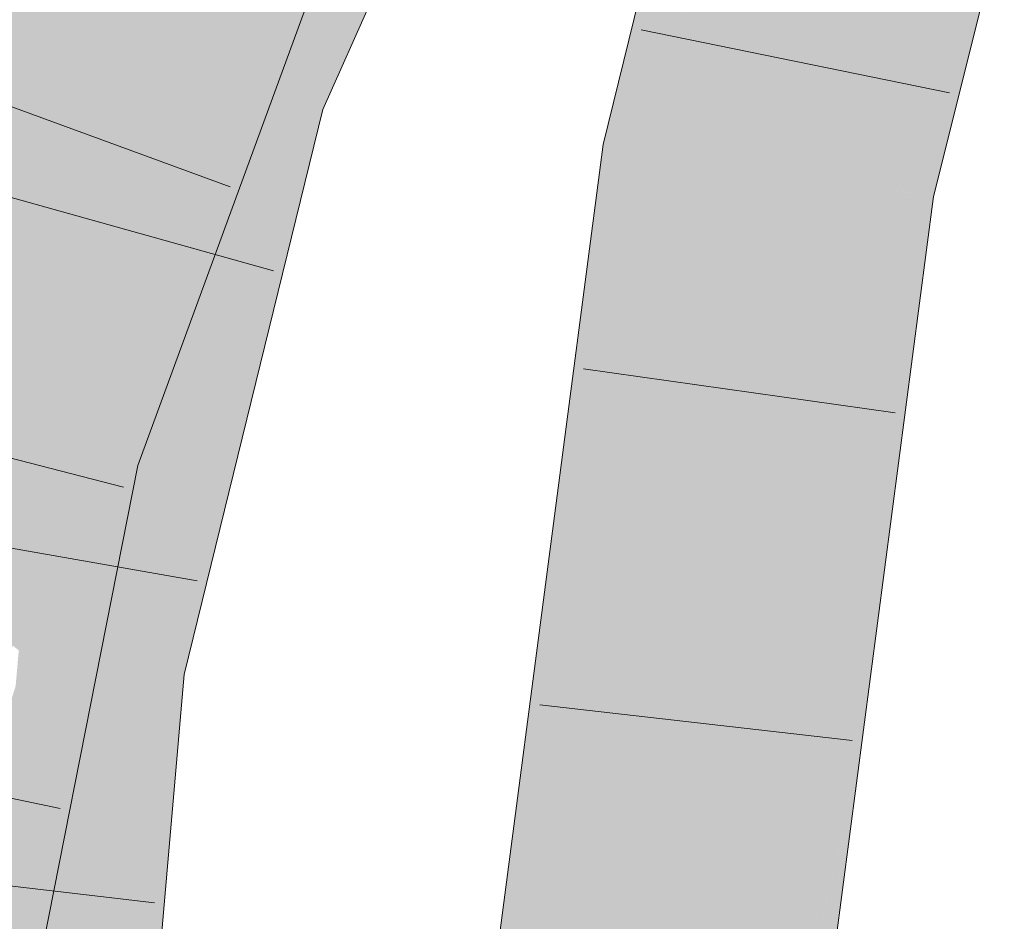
# Model space of a CAD drawing. Extents: x -620 to 3480, y 62 to 1112.
# Tile 211 of 256: x 188.715 to 189.451, y 819.186 to 819.859. Entities that reach past the tile are written whole.
import ezdxf

# ---------------------------------------------------------------- set-up
doc = ezdxf.new("R2010")
doc.units = 0
doc.layers.get('0').update_dxf_attribs({"lineweight": 13})
for name, color, linetype, lineweight, true_color in [('E_Leerrohr 25-A06GA2TQ8I', 7, 'Continuous', 9, 0xff8000), ('E_Leerrohr 25-Shading', 7, 'Continuous', 9, 0xff8000), ('E_Leerrohr 32-A06GA2TS8I', 7, 'Continuous', 9, 0x00b300), ('E_Leerrohr 32-Shading', 7, 'Continuous', 9, 0x00b300)]:
    doc.layers.add(name, color=color, linetype=linetype, lineweight=lineweight, true_color=true_color)

# ---------------------------------------------------------------- blocks, each defined once
blk = doc.blocks.new('Shading-A06GA2BD8I', base_point=(267.54669, 773.50897))
at = {"layer": 'E_Leerrohr 25-Shading', "color": 34, "true_color": 0xb05800}
for points in [[(189.21077, 820.00842), (189.15091, 819.76617), (189.19029, 819.7735), (189.18707, 819.7605)], [(189.21077, 820.00842), (189.19029, 819.7735), (189.23009, 820.00281)], [(189.23615, 820.00104), (189.19633, 819.80829), (189.21255, 819.8634), (189.19029, 819.7735)], [(189.23009, 820.00281), (189.19633, 819.80829), (189.23615, 820.00104)], [(189.42416, 819.92175), (189.41568, 819.94885), (189.39023, 819.72839), (189.36168, 819.73291)], [(189.43661, 819.88196), (189.42416, 819.92175), (189.39784, 819.72717), (189.39023, 819.72839)], [(189.0491, 818.98871), (189.08562, 818.98584), (189.15091, 819.76617), (189.18707, 819.7605)], [(189.26184, 818.97205), (189.28795, 819.14355), (189.36168, 819.73291)], [(189.36168, 819.73291), (189.28795, 819.14355), (189.35538, 819.58643)], [(189.34846, 819.4256), (189.3773, 819.73041), (189.35538, 819.58643)], [(189.34846, 819.4256), (189.37997, 819.61761), (189.3773, 819.73041), (189.39023, 819.72839)], [(189.3773, 819.73041), (189.36168, 819.73291), (189.35538, 819.58643)], [(189.39784, 819.72717), (189.39023, 819.72839), (189.37161, 819.5274)], [(189.34558, 819.35852), (189.37161, 819.5274), (189.34846, 819.4256), (189.37997, 819.61761)], [(189.28795, 819.14355), (189.34846, 819.4256), (189.35538, 819.58643)], [(189.37161, 819.5274), (189.34558, 819.35852), (189.36424, 819.47119)], [(189.34558, 819.35852), (189.34369, 819.31458), (189.36424, 819.47119)], [(189.28795, 819.14355), (189.26645, 818.97168), (189.34846, 819.4256), (189.30458, 819.15814)], [(189.30458, 819.15814), (189.34558, 819.35852), (189.34846, 819.4256)], [(189.32333, 819.22424), (189.34558, 819.35852), (189.29424, 819.09503), (189.30458, 819.15814)], [(189.34369, 819.31458), (189.34558, 819.35852), (189.32333, 819.22424)], [(189.34369, 819.31458), (189.29424, 819.09503), (189.29834, 818.96918), (189.27391, 818.97107)]]:
    blk.add_solid(points, dxfattribs=at)
at = {"layer": 'E_Leerrohr 25-Shading', "color": 30, "true_color": 0xf57b00}
for points in [[(189.18707, 819.7605), (189.27437, 819.7467), (189.24593, 819.99823), (189.3308, 819.97357)], [(189.3308, 819.97357), (189.27437, 819.7467), (189.41568, 819.94885), (189.34035, 819.73627)], [(189.34035, 819.73627), (189.36168, 819.73291), (189.41568, 819.94885)], [(189.08562, 818.98584), (189.17372, 818.97894), (189.18707, 819.7605), (189.27437, 819.7467)], [(189.27127, 819.55481), (189.27437, 819.7467), (189.23764, 819.46655)], [(189.34035, 819.73627), (189.27437, 819.7467), (189.27127, 819.55481)], [(189.36159, 819.73291), (189.34035, 819.73627), (189.26871, 819.39618), (189.27127, 819.55481)], [(189.26184, 818.97205), (189.36168, 819.73291), (189.26871, 819.39618), (189.36159, 819.73291)], [(189.21869, 819.3219), (189.27127, 819.55481), (189.23764, 819.46655)], [(189.21869, 819.3219), (189.22781, 819.24792), (189.27127, 819.55481), (189.26871, 819.39618)], [(189.22781, 819.24792), (189.26184, 818.97205), (189.26871, 819.39618)], [(189.21869, 819.3219), (189.17372, 818.97894), (189.25064, 818.9729)], [(189.22781, 819.24792), (189.21869, 819.3219), (189.22604, 819.24158)], [(189.25064, 818.9729), (189.26184, 818.97205), (189.22604, 819.24158), (189.22781, 819.24792)]]:
    blk.add_solid(points, dxfattribs=at)
at = {"layer": 'E_Leerrohr 32-Shading', "color": 94, "true_color": 0x00ac00}
for points in [[(189.0676, 820.1665), (188.9082, 820.02374), (188.88539, 819.81104), (188.82315, 819.83197)], [(189.0676, 820.1665), (188.88539, 819.81104), (188.9693, 819.94464)], [(188.9082, 820.02374), (188.89272, 820.03558), (188.82315, 819.83197)], [(188.88995, 820.02753), (188.73938, 819.86023), (188.79555, 819.84131)], [(188.82315, 819.83197), (188.88995, 820.02753), (188.79555, 819.84131)], [(188.74854, 819.99463), (188.59673, 819.58002), (188.77441, 819.98267), (188.68056, 819.55823)], [(188.68056, 819.55823), (188.68228, 819.5578), (188.77441, 819.98267), (188.82878, 819.95752)], [(188.68379, 819.55743), (188.82878, 819.95752), (188.68228, 819.5578)], [(188.68379, 819.55743), (188.75418, 819.67084), (188.82878, 819.95752), (188.8362, 819.93988)], [(188.8362, 819.93988), (188.80519, 819.8382), (188.84137, 819.92761)], [(188.88539, 819.81104), (188.90691, 819.80377), (188.9693, 819.94464)], [(188.87048, 819.85834), (188.90898, 819.92035), (188.84137, 819.92761), (188.84535, 819.93744)], [(188.80519, 819.8382), (188.75418, 819.67084), (188.84137, 819.92761), (188.87048, 819.85834)], [(188.87048, 819.85834), (188.87889, 819.83832), (188.90898, 819.92035)], [(188.82315, 819.83197), (188.73938, 819.86023), (188.70805, 819.58228), (188.67535, 819.59906)], [(188.72453, 819.57379), (188.87889, 819.83832), (188.75415, 819.67084), (188.87048, 819.85834)], [(188.87889, 819.83832), (188.80498, 819.71167), (188.83044, 819.70624)], [(188.82315, 819.83197), (188.70805, 819.58228), (188.80984, 819.77783)], [(188.82315, 819.83197), (188.75581, 819.55768), (188.88539, 819.81104)], [(188.75581, 819.55768), (188.90691, 819.80377), (188.88539, 819.81104)], [(188.90691, 819.80377), (188.75581, 819.55768), (188.78833, 819.3775), (188.71423, 819.38824)], [(188.90691, 819.80377), (188.78833, 819.3775), (188.82193, 819.45795)], [(188.70805, 819.58228), (188.75581, 819.55768), (188.80984, 819.77783)], [(188.83044, 819.70624), (188.80498, 819.71167), (188.71693, 819.54883), (188.72456, 819.57379)], [(188.83044, 819.70624), (188.71693, 819.54883), (188.76784, 819.53564)], [(188.71091, 819.55035), (188.72453, 819.57379), (188.68379, 819.55743), (188.75415, 819.67084)], [(188.6384, 819.44843), (188.7433, 819.56415), (188.70805, 819.58228)], [(188.72456, 819.57379), (188.71091, 819.55035), (188.71693, 819.54883)], [(188.6384, 819.44843), (188.7032, 819.39697), (188.7433, 819.56415), (188.72691, 819.46497)], [(188.75581, 819.55768), (188.7433, 819.56415), (188.71423, 819.38824)], [(188.71693, 819.54883), (188.71091, 819.55035), (188.69382, 819.47345), (188.70218, 819.53235)], [(188.71693, 819.54883), (188.69382, 819.47345), (188.70171, 819.4801)], [(188.76784, 819.53564), (188.71693, 819.54883), (188.70171, 819.4801)], [(188.63864, 819.08472), (188.71948, 819.2912), (188.65106, 819.17218), (188.76784, 819.53564)], [(188.76781, 819.53558), (188.70171, 819.4801), (188.66733, 819.28674), (188.68237, 819.39282)], [(188.7032, 819.39697), (188.71423, 819.38824), (188.72691, 819.46497)], [(188.78833, 819.3775), (188.8017, 819.37555), (188.82193, 819.45795)], [(188.71423, 819.38824), (188.68646, 819.06903), (188.78833, 819.3775)], [(188.8017, 819.37555), (188.68646, 819.06903), (188.66853, 818.61676), (188.64719, 818.61725)], [(188.8017, 819.37555), (188.66853, 818.61676), (188.76912, 819.0011)], [(188.68646, 819.06903), (188.8017, 819.37555), (188.78833, 819.3775)], [(188.71948, 819.2912), (188.70987, 819.26666), (188.71455, 819.26624)]]:
    blk.add_solid(points, dxfattribs=at)
at = {"layer": 'E_Leerrohr 32-Shading', "color": 96, "true_color": 0x007b00}
for points in [[(189.03569, 820.01965), (189.07788, 820.11462), (188.94032, 819.83777), (189.04663, 820.06567)], [(188.90691, 819.80377), (188.94026, 819.83765), (188.99532, 819.98535), (189.04663, 820.06567)], [(189.04866, 820.04437), (188.9355, 819.79419), (188.98354, 819.88678), (188.9416, 819.79211)], [(189.03569, 820.01965), (188.9355, 819.79419), (189.04866, 820.04437)], [(188.9355, 819.79419), (189.03569, 820.01965), (188.92209, 819.79871), (188.94032, 819.83777)], [(188.7153, 820.00995), (188.69243, 819.94745), (188.59673, 819.58002), (188.58736, 819.5824)], [(188.7153, 820.00995), (188.59673, 819.58002), (188.74854, 819.99463)], [(188.90691, 819.80377), (188.99532, 819.98535), (188.9693, 819.94464)], [(188.90901, 819.92047), (188.87889, 819.83832), (188.91307, 819.91858)], [(188.92014, 819.91534), (188.91307, 819.91858), (188.89389, 819.85413), (188.87889, 819.83832)], [(188.93141, 819.9101), (188.92014, 819.91534), (188.92004, 819.88171), (188.89389, 819.85413)], [(188.85454, 819.70123), (188.93213, 819.8775), (188.92004, 819.88171), (188.94225, 819.90509)], [(188.78024, 819.53241), (188.92004, 819.88171), (188.83044, 819.70624), (188.89389, 819.85413)], [(188.85454, 819.70123), (188.92004, 819.88171), (188.84834, 819.70258)], [(188.8569, 819.70068), (188.90547, 819.80719), (188.85454, 819.70123), (188.93213, 819.8775)], [(188.90993, 819.81702), (188.93213, 819.8775), (188.90553, 819.80737)], [(188.70468, 819.87189), (188.67535, 819.59906), (188.716, 819.8681)], [(188.67535, 819.59906), (188.73938, 819.86023), (188.716, 819.8681)], [(188.89389, 819.85413), (188.87889, 819.83832), (188.83044, 819.70624)], [(188.94026, 819.83765), (188.90691, 819.80377), (188.92017, 819.79932)], [(188.92209, 819.79871), (188.94026, 819.83765), (188.92017, 819.79932)], [(188.79938, 819.52747), (188.80328, 819.52643), (188.90553, 819.80737), (188.90993, 819.81702)], [(188.79938, 819.52747), (188.90547, 819.80719), (188.78024, 819.53241), (188.78207, 819.53656)], [(188.92017, 819.79932), (188.90691, 819.80377), (188.87909, 819.6524), (188.82193, 819.45795)], [(188.9355, 819.79419), (188.92209, 819.79871), (188.83463, 819.49335), (188.87895, 819.65192)], [(188.9355, 819.79419), (188.83463, 819.49335), (188.91312, 819.71252)], [(188.92209, 819.79871), (188.92017, 819.79932), (188.87909, 819.6524)], [(188.91312, 819.71252), (188.9416, 819.79211), (188.9355, 819.79419)], [(188.91415, 819.68042), (188.9416, 819.79211), (188.81992, 819.37292), (188.91312, 819.71252)], [(188.81992, 819.37292), (188.91312, 819.71252), (188.8017, 819.37555), (188.83463, 819.49335)], [(188.78024, 819.53241), (188.83044, 819.70624), (188.76784, 819.53564)], [(188.78024, 819.53241), (188.85454, 819.70123), (188.84834, 819.70258)], [(188.78207, 819.53656), (188.8569, 819.70068), (188.85454, 819.70123)], [(188.91415, 819.68042), (188.81992, 819.37292), (188.83408, 819.37091)], [(188.83794, 819.3703), (188.91415, 819.68042), (188.83408, 819.37091)], [(188.87895, 819.65192), (188.82193, 819.45795), (188.83463, 819.49335)], [(188.76784, 819.53564), (188.71948, 819.2912), (188.78024, 819.53241)], [(188.79938, 819.52747), (188.78024, 819.53241), (188.72343, 819.30231), (188.77727, 819.52057)], [(188.77727, 819.52057), (188.71948, 819.2912), (188.72343, 819.30231)], [(188.79938, 819.52747), (188.72343, 819.30231), (188.79131, 819.4928)], [(188.75125, 819.26355), (188.80328, 819.52643), (188.73816, 819.26459), (188.79131, 819.4928)], [(188.79131, 819.4928), (188.80328, 819.52643), (188.79938, 819.52747)], [(188.64154, 818.84979), (188.79131, 819.4928), (188.71455, 819.26624), (188.72343, 819.30231)], [(188.83463, 819.49335), (188.82193, 819.45795), (188.8017, 819.37555)], [(188.8017, 819.37555), (188.76912, 819.0011), (188.81992, 819.37292)], [(188.82016, 819.16608), (188.83794, 819.3703), (188.7419, 818.61499), (188.82657, 819.30933)], [(188.82025, 819.37286), (188.81992, 819.37292), (188.79303, 819.12939), (188.76912, 819.0011)], [(188.83408, 819.37091), (188.82025, 819.37286), (188.82657, 819.30933), (188.79303, 819.12939)], [(188.82657, 819.30933), (188.83794, 819.3703), (188.83408, 819.37091)], [(188.7419, 818.61499), (188.82657, 819.30933), (188.73555, 818.61517), (188.79303, 819.12939)], [(188.72343, 819.30231), (188.71948, 819.2912), (188.71455, 819.26624)], [(188.64154, 818.84979), (188.71872, 819.09906), (188.73816, 819.26459), (188.75125, 819.26355)]]:
    blk.add_solid(points, dxfattribs=at)
blk = doc.blocks.new('Referenz-A06GA2TU8I')
at = {"layer": 'E_Leerrohr 25-A06GA2TQ8I', "linetype": 'Continuous', "ltscale": 0.13}
for p, q in [((189.1509, 819.76618), (189.21077, 820.00843)), ((189.39784, 819.72718), (189.45083, 819.93866)), ((189.40976, 819.80464), (189.17954, 819.85177)), ((189.04911, 818.9887), (189.1509, 819.76618)), ((189.29835, 818.96918), (189.39784, 819.72718)), ((189.36915, 819.56572), (189.13644, 819.59847)), ((189.33703, 819.3208), (189.10357, 819.34764))]:
    blk.add_line(p, q, dxfattribs=at)
at = {"layer": 'E_Leerrohr 32-A06GA2TS8I', "linetype": 'Continuous', "ltscale": 0.13}
for p, q in [((188.94161, 819.79211), (189.09919, 820.14797)), ((188.80328, 819.52642), (188.94225, 819.90511)), ((188.87215, 819.73442), (188.65148, 819.81522)), ((188.83794, 819.37033), (188.94161, 819.79211)), ((188.9047, 819.67161), (188.67837, 819.73483)), ((188.79246, 819.51018), (188.56479, 819.56841)), ((188.6687, 818.8463), (188.80328, 819.52642)), ((188.84768, 819.44017), (188.6162, 819.48067)), ((188.77215, 818.61431), (188.83794, 819.37033)), ((188.74514, 819.27003), (188.5151, 819.31807)), ((188.81571, 819.19956), (188.5823, 819.22689))]:
    blk.add_line(p, q, dxfattribs=at)

msp = doc.modelspace()

# ---------------------------------------------------------------- block references
at = {"color": 8, "lineweight": 25, "ltscale": 0.25, "true_color": 0x808080}
msp.add_blockref('Referenz-A06GA2TU8I', (0, 0), dxfattribs=at)
msp.add_blockref('Shading-A06GA2BD8I', (267.54669, 773.50897))

doc.saveas('drawing.dxf')
